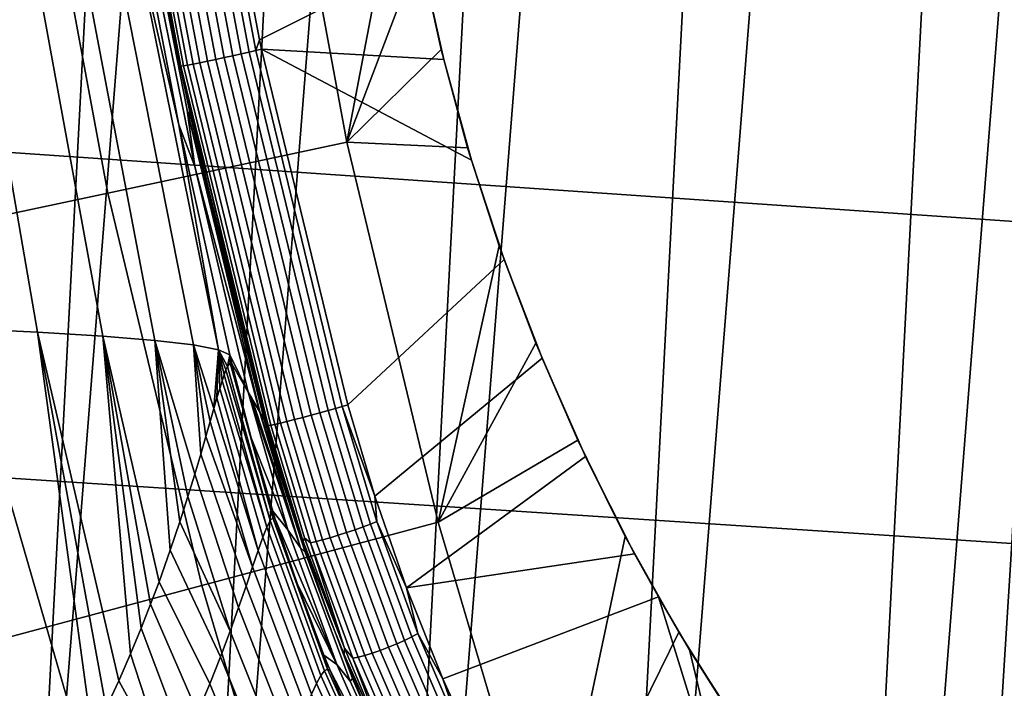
# Model space of a CAD drawing. Header units: metres. Extents: x -167 to 28, y -27 to 27.
# Tile 129 of 256: x -25 to -21.77, y -6.88 to -4.68. Entities that reach past the tile are written whole.
import ezdxf

# ---------------------------------------------------------------- set-up
doc = ezdxf.new("R2010")
doc.units = ezdxf.units.M
doc.layers.add('solid_12_065_021_XXX', color=7, linetype='CONTINUOUS')

msp = doc.modelspace()

# ---------------------------------------------------------------- linework, layer by layer
at = {"layer": 'solid_12_065_021_XXX'}
for points in [[(-22.53614, -14.126105, 0.2), (-20.936155, 16.404324, 0.2), (-20.033514, 17.49522, 0.2)], [(-21.75247, -15.305375, 0.2), (-22.53614, -14.126105, 0.2), (-20.033514, 17.49522, 0.2)], [(-23.255943, -12.906806, 0.2), (-21.779463, 15.266941, 0.2), (-20.936155, 16.404324, 0.2)], [(-22.53614, -14.126105, 0.2), (-23.255943, -12.906806, 0.2), (-20.936155, 16.404324, 0.2)], [(-23.909811, -11.650984, 0.2), (-22.561016, 14.086345, 0.2), (-21.779463, 15.266941, 0.2)], [(-23.255943, -12.906806, 0.2), (-23.909811, -11.650984, 0.2), (-21.779463, 15.266941, 0.2)], [(-24.495947, -10.362094, 0.2), (-23.278662, 12.865782, 0.2), (-22.561016, 14.086345, 0.2)], [(-23.909811, -11.650984, 0.2), (-24.495947, -10.362094, 0.2), (-22.561016, 14.086345, 0.2)], [(-25.012678, -9.043805, 0.2), (-23.930357, 11.608726, 0.2), (-23.278662, 12.865782, 0.2)], [(-24.495947, -10.362094, 0.2), (-25.012678, -9.043805, 0.2), (-23.278662, 12.865782, 0.2)], [(-25.458511, -7.699915, 0.2), (-24.514219, 10.318798, 0.2), (-23.930357, 11.608726, 0.2)], [(-25.012678, -9.043805, 0.2), (-25.458511, -7.699915, 0.2), (-23.930357, 11.608726, 0.2)], [(-25.832178, -6.334278, 0.2), (-25.028582, 8.9997, 0.2), (-24.514219, 10.318798, 0.2)], [(-25.458511, -7.699915, 0.2), (-25.832178, -6.334278, 0.2), (-24.514219, 10.318798, 0.2)], [(-24.297205, -4.801916, 132.506378), (-24.325562, -4.808098, 132.504028), (-24.550308, -3.618177, 132.476501), (-24.521656, -3.61349, 132.478867)], [(-24.269857, -4.795809, 132.514282), (-24.297205, -4.801916, 132.506378), (-24.521656, -3.61349, 132.478867), (-24.494017, -3.608852, 132.486816)], [(-24.244547, -4.790007, 132.527466), (-24.269857, -4.795809, 132.514282), (-24.494017, -3.608852, 132.486816), (-24.46843, -3.604439, 132.500031)], [(-24.222231, -4.78473, 132.54541), (-24.244547, -4.790007, 132.527466), (-24.46843, -3.604439, 132.500031), (-24.445866, -3.600417, 132.518005)], [(-24.445866, -3.600417, 132.518005), (-24.42721, -3.596712, 132.540054), (-24.210234, -4.750045, 132.566681), (-24.222231, -4.78473, 132.54541)], [(-23.737713, -4.149239, 133.352844), (-23.679976, -4.483143, 133.348877), (-24.210234, -4.750045, 132.566681), (-24.42721, -3.596712, 132.540054)], [(-24.459393, -4.834609, 132.597229), (-24.467697, -4.835688, 132.625122), (-24.693707, -3.638902, 132.59758), (-24.685366, -3.638126, 132.569672)], [(-24.693707, -3.638902, 132.59758), (-24.470606, -4.835496, 132.654099), (-24.47707, -4.80546, 132.653336)], [(-24.467697, -4.835688, 132.625122), (-24.470606, -4.835496, 132.654099), (-24.693707, -3.638902, 132.59758)], [(-24.693707, -3.638902, 132.59758), (-24.47707, -4.80546, 132.653336), (-24.598503, -4.200738, 132.638763)], [(-24.445982, -4.832372, 132.571487), (-24.459393, -4.834609, 132.597229), (-24.685366, -3.638126, 132.569672), (-24.671864, -3.636469, 132.543915)], [(-24.427975, -4.829063, 132.548843), (-24.445982, -4.832372, 132.571487), (-24.671864, -3.636469, 132.543915), (-24.653709, -3.633996, 132.521271)], [(-24.40605, -4.824807, 132.530151), (-24.427975, -4.829063, 132.548843), (-24.653709, -3.633996, 132.521271), (-24.631586, -3.630798, 132.502594)], [(-24.381029, -4.819764, 132.516144), (-24.40605, -4.824807, 132.530151), (-24.631586, -3.630798, 132.502594), (-24.606329, -3.626997, 132.488586)], [(-24.353859, -4.814123, 132.507324), (-24.381029, -4.819764, 132.516144), (-24.606329, -3.626997, 132.488586), (-24.578892, -3.622737, 132.479767)], [(-24.325562, -4.808098, 132.504028), (-24.353859, -4.814123, 132.507324), (-24.578892, -3.622737, 132.479767), (-24.550308, -3.618177, 132.476501)], [(-24.157175, -3.826121, 131.643692), (-23.923824, -5.085166, 131.643692), (-23.741142, -4.130053, 132.166183), (-23.781178, -3.798946, 132.187408)], [(-21.688602, -5.348324, 157.271973), (-21.64319, -4.28839, 157.453918), (-28.117125, -3.822129, 159.146973), (-28.158302, -4.904212, 158.981781)], [(-24.94846, -3.951448, 130.388458), (-24.707466, -5.251734, 130.388458), (-23.923824, -5.085166, 131.643692), (-24.157175, -3.826121, 131.643692)], [(-24.707466, -5.251734, 130.388458), (-24.94846, -3.951448, 130.388458), (-25.676174, -4.066707, 129.094391), (-25.428152, -5.404921, 129.094391)], [(-24.447136, -4.980512, 137.676544), (-24.640961, -3.992857, 137.67691), (-24.632029, -4.017607, 135.130234), (-24.432644, -5.011539, 135.129807)], [(-24.640961, -3.992857, 137.67691), (-24.447136, -4.980512, 137.676544), (-24.422289, -5.164428, 140.223389), (-24.573179, -4.425002, 140.223587)], [(-24.47707, -4.80546, 132.653336), (-24.470606, -4.835496, 132.654099), (-24.432644, -5.011539, 135.129807), (-24.632029, -4.017607, 135.130234)], [(-24.598503, -4.200738, 132.638763), (-24.47707, -4.80546, 132.653336), (-24.632029, -4.017607, 135.130234)], [(-23.923824, -5.085166, 131.643692), (-23.68556, -4.457814, 132.160934), (-23.741142, -4.130053, 132.166183)], [(-25.192898, -5.696142, 146.746933), (-25.422869, -4.290482, 146.652878), (-25.181807, -4.300048, 146.032959), (-24.937925, -5.708014, 146.114868)], [(-24.624914, -4.266716, 143.045441), (-24.603098, -4.35645, 142.762131), (-24.474739, -5.028173, 142.762817), (-24.632587, -4.344039, 143.429794)], [(-24.937925, -5.708014, 146.114868), (-25.181807, -4.300048, 146.032959), (-24.981258, -4.310193, 145.39801), (-24.724352, -5.720866, 145.466293)], [(-24.724352, -5.720866, 145.466293), (-24.981258, -4.310193, 145.39801), (-24.822298, -4.32091, 144.750671), (-24.553493, -5.734725, 144.803879)], [(-24.553493, -5.734725, 144.803879), (-24.822298, -4.32091, 144.750671), (-24.705833, -4.332194, 144.093658), (-24.426487, -5.749619, 144.130493)], [(-24.426487, -5.749619, 144.130493), (-24.705833, -4.332194, 144.093658), (-24.632587, -4.344039, 143.429794), (-24.344288, -5.765573, 143.449066)], [(-24.344288, -5.765573, 143.449066), (-24.632587, -4.344039, 143.429794), (-24.474739, -5.028173, 142.762817)], [(-24.603098, -4.35645, 142.762131), (-24.573179, -4.425002, 140.223587), (-24.422289, -5.164428, 140.223389), (-24.474739, -5.028173, 142.762817)], [(-23.679976, -4.483143, 133.348877), (-23.605936, -4.814594, 133.360397), (-24.203783, -4.780017, 132.567444), (-24.210234, -4.750045, 132.566681)], [(-23.923824, -5.085166, 131.643692), (-23.614616, -4.781888, 132.171555), (-23.68556, -4.457814, 132.160934)], [(-23.605936, -4.814594, 133.360397), (-23.679976, -4.483143, 133.348877), (-23.68556, -4.457814, 132.160934), (-23.614616, -4.781888, 132.171555)], [(-24.222231, -4.78473, 132.54541), (-24.210234, -4.750045, 132.566681), (-24.203783, -4.780017, 132.567444)], [(-24.040604, -5.979772, 132.536514), (-24.068571, -5.987234, 132.539795), (-24.353859, -4.814123, 132.507324), (-24.325562, -4.808098, 132.504028)], [(-24.01259, -5.97213, 132.538879), (-24.040604, -5.979772, 132.536514), (-24.325562, -4.808098, 132.504028), (-24.297205, -4.801916, 132.506378)], [(-23.98559, -5.964597, 132.546814), (-24.01259, -5.97213, 132.538879), (-24.297205, -4.801916, 132.506378), (-24.269857, -4.795809, 132.514282)], [(-23.960865, -5.957525, 132.55986), (-23.98559, -5.964597, 132.546814), (-24.269857, -4.795809, 132.514282), (-24.244547, -4.790007, 132.527466)], [(-23.938856, -5.951043, 132.577759), (-23.960865, -5.957525, 132.55986), (-24.244547, -4.790007, 132.527466), (-24.222231, -4.78473, 132.54541)], [(-24.222231, -4.78473, 132.54541), (-24.203783, -4.780017, 132.567444), (-23.920631, -5.945462, 132.599747), (-23.938856, -5.951043, 132.577759)], [(-23.515409, -5.143622, 133.387543), (-23.408274, -5.469675, 133.430435), (-23.920631, -5.945462, 132.599747), (-24.203783, -4.780017, 132.567444)], [(-23.605936, -4.814594, 133.360397), (-23.515409, -5.143622, 133.387543), (-24.203783, -4.780017, 132.567444)], [(-23.923824, -5.085166, 131.643692), (-23.527954, -5.103643, 132.19812), (-23.614616, -4.781888, 132.171555)], [(-23.515409, -5.143622, 133.387543), (-23.605936, -4.814594, 133.360397), (-23.614616, -4.781888, 132.171555), (-23.527954, -5.103643, 132.19812)], [(-24.470606, -4.835496, 132.654099), (-24.339012, -5.410075, 132.669296), (-24.432644, -5.011539, 135.129807)], [(-24.467697, -4.835688, 132.625122), (-24.339012, -5.410075, 132.669296), (-24.470606, -4.835496, 132.654099)], [(-24.173061, -6.012796, 132.62973), (-24.181328, -6.0142, 132.657623), (-24.467697, -4.835688, 132.625122), (-24.459393, -4.834609, 132.597229)], [(-24.467697, -4.835688, 132.625122), (-24.184258, -6.014092, 132.686584), (-24.339012, -5.410075, 132.669296)], [(-24.181328, -6.0142, 132.657623), (-24.184258, -6.014092, 132.686584), (-24.467697, -4.835688, 132.625122)], [(-24.159754, -6.009967, 132.603958), (-24.173061, -6.012796, 132.62973), (-24.459393, -4.834609, 132.597229), (-24.445982, -4.832372, 132.571487)], [(-24.141909, -6.005818, 132.581314), (-24.159754, -6.009967, 132.603958), (-24.445982, -4.832372, 132.571487), (-24.427975, -4.829063, 132.548843)], [(-24.120197, -6.000507, 132.562637), (-24.141909, -6.005818, 132.581314), (-24.427975, -4.829063, 132.548843), (-24.40605, -4.824807, 132.530151)], [(-24.09544, -5.994233, 132.548615), (-24.120197, -6.000507, 132.562637), (-24.40605, -4.824807, 132.530151), (-24.381029, -4.819764, 132.516144)], [(-24.068571, -5.987234, 132.539795), (-24.09544, -5.994233, 132.548615), (-24.381029, -4.819764, 132.516144), (-24.353859, -4.814123, 132.507324)], [(-21.743923, -6.400243, 157.050293), (-21.688602, -5.348324, 157.271973), (-28.158302, -4.904212, 158.981781), (-28.209593, -5.978926, 158.776001)], [(-24.188732, -6.004507, 135.222778), (-24.447136, -4.980512, 137.676544), (-24.432644, -5.011539, 135.129807), (-24.188356, -6.005181, 135.146744)], [(-24.447136, -4.980512, 137.676544), (-24.209358, -5.96892, 137.69577), (-24.209963, -5.967889, 137.747345), (-24.422289, -5.164428, 140.223389)], [(-24.194967, -5.9936, 136.205475), (-24.209358, -5.96892, 137.69577), (-24.447136, -4.980512, 137.676544)], [(-24.188732, -6.004507, 135.222778), (-24.194967, -5.9936, 136.205475), (-24.447136, -4.980512, 137.676544)], [(-24.474739, -5.028173, 142.762817), (-24.422289, -5.164428, 140.223389), (-24.247164, -5.90472, 140.235764), (-24.307642, -5.782624, 142.76265)], [(-24.344288, -5.765573, 143.449066), (-24.474739, -5.028173, 142.762817), (-24.307642, -5.782624, 142.76265)], [(-24.339012, -5.410075, 132.669296), (-24.184258, -6.014092, 132.686584), (-24.188356, -6.005181, 135.146744), (-24.432644, -5.011539, 135.129807)], [(-24.707466, -5.251734, 130.388458), (-24.39875, -6.537626, 130.388458), (-23.624901, -6.330273, 131.643692), (-23.923824, -5.085166, 131.643692)], [(-23.923824, -5.085166, 131.643692), (-23.624901, -6.330273, 131.643692), (-23.424744, -5.424656, 132.241074), (-23.527954, -5.103643, 132.19812)], [(-23.515409, -5.143622, 133.387543), (-23.527954, -5.103643, 132.19812), (-23.424744, -5.424656, 132.241074)], [(-24.209963, -5.967889, 137.747345), (-24.247164, -5.90472, 140.235764), (-24.422289, -5.164428, 140.223389)], [(-23.515409, -5.143622, 133.387543), (-23.424744, -5.424656, 132.241074), (-23.304697, -5.743963, 132.300735), (-23.408274, -5.469675, 133.430435)], [(-24.39875, -6.537626, 130.388458), (-24.707466, -5.251734, 130.388458), (-25.428152, -5.404921, 129.094391), (-25.110432, -6.72832, 129.094391)], [(-23.624901, -6.330273, 131.643692), (-23.304697, -5.743963, 132.300735), (-23.424744, -5.424656, 132.241074)], [(-23.408274, -5.469675, 133.430435), (-23.283916, -5.79333, 133.489456), (-23.832079, -6.245541, 132.616089), (-23.920631, -5.945462, 132.599747)], [(-23.408274, -5.469675, 133.430435), (-23.304697, -5.743963, 132.300735), (-23.167168, -6.061452, 132.377625), (-23.283916, -5.79333, 133.489456)], [(-24.757826, -7.03095, 146.506271), (-24.788307, -7.090541, 146.619217), (-25.192898, -5.696142, 146.746933), (-24.937925, -5.708014, 146.114868)], [(-24.908056, -7.303952, 147.021301), (-25.072538, -7.077336, 147.226562), (-25.192898, -5.696142, 146.746933), (-24.788307, -7.090541, 146.619217)], [(-24.633329, -6.76249, 145.985306), (-24.671698, -6.850425, 146.158066), (-24.937925, -5.708014, 146.114868), (-24.724352, -5.720866, 145.466293)], [(-24.713091, -6.939595, 146.331314), (-24.757826, -7.03095, 146.506271), (-24.937925, -5.708014, 146.114868)], [(-24.671698, -6.850425, 146.158066), (-24.713091, -6.939595, 146.331314), (-24.937925, -5.708014, 146.114868)], [(-24.503036, -6.422772, 145.277344), (-24.539656, -6.525631, 145.500504), (-24.724352, -5.720866, 145.466293), (-24.553493, -5.734725, 144.803879)], [(-24.598541, -6.678314, 145.816925), (-24.633329, -6.76249, 145.985306), (-24.724352, -5.720866, 145.466293)], [(-24.567499, -6.599699, 145.655823), (-24.598541, -6.678314, 145.816925), (-24.724352, -5.720866, 145.466293)], [(-24.539656, -6.525631, 145.500504), (-24.567499, -6.599699, 145.655823), (-24.724352, -5.720866, 145.466293)], [(-24.402994, -6.107482, 144.495682), (-24.422415, -6.172713, 144.675552), (-24.553493, -5.734725, 144.803879), (-24.426487, -5.749619, 144.130493)], [(-24.471796, -6.330003, 145.065903), (-24.503036, -6.422772, 145.277344), (-24.553493, -5.734725, 144.803879)], [(-24.445169, -6.246807, 144.865601), (-24.471796, -6.330003, 145.065903), (-24.553493, -5.734725, 144.803879)], [(-24.422415, -6.172713, 144.675552), (-24.445169, -6.246807, 144.865601), (-24.553493, -5.734725, 144.803879)], [(-23.624901, -6.330273, 131.643692), (-23.167168, -6.061452, 132.377625), (-23.304697, -5.743963, 132.300735)], [(-24.360157, -5.958506, 144.01088), (-24.426487, -5.749619, 144.130493), (-24.344288, -5.765573, 143.449066)], [(-24.386436, -6.050296, 144.325256), (-24.402994, -6.107482, 144.495682), (-24.426487, -5.749619, 144.130493)], [(-24.372265, -6.001062, 144.164108), (-24.386436, -6.050296, 144.325256), (-24.426487, -5.749619, 144.130493)], [(-24.360157, -5.958506, 144.01088), (-24.372265, -6.001062, 144.164108), (-24.426487, -5.749619, 144.130493)], [(-24.349739, -5.922722, 143.865585), (-24.360157, -5.958506, 144.01088), (-24.344288, -5.765573, 143.449066)], [(-24.340771, -5.892369, 143.726242), (-24.349739, -5.922722, 143.865585), (-24.344288, -5.765573, 143.449066)], [(-24.315258, -5.820235, 143.218613), (-24.344288, -5.765573, 143.449066), (-24.307642, -5.782624, 142.76265)], [(-24.332994, -5.867558, 143.593002), (-24.340771, -5.892369, 143.726242), (-24.344288, -5.765573, 143.449066)], [(-24.326252, -5.84735, 143.464142), (-24.332994, -5.867558, 143.593002), (-24.344288, -5.765573, 143.449066)], [(-24.320372, -5.831754, 143.339706), (-24.326252, -5.84735, 143.464142), (-24.344288, -5.765573, 143.449066)], [(-24.315258, -5.820235, 143.218613), (-24.320372, -5.831754, 143.339706), (-24.344288, -5.765573, 143.449066)], [(-24.306911, -5.808943, 142.98555), (-24.315258, -5.820235, 143.218613), (-24.307642, -5.782624, 142.76265)], [(-24.175129, -6.325404, 143.218887), (-24.315258, -5.820235, 143.218613), (-24.306911, -5.808943, 142.98555), (-24.166069, -6.316316, 142.991714)], [(-24.247635, -5.903919, 140.26178), (-24.307642, -5.782624, 142.76265), (-24.247164, -5.90472, 140.235764)], [(-24.247635, -5.903919, 140.26178), (-24.300613, -5.812107, 142.76265), (-24.307642, -5.782624, 142.76265)], [(-24.306911, -5.808943, 142.98555), (-24.307642, -5.782624, 142.76265), (-24.300613, -5.812107, 142.76265)], [(-24.238058, -6.054585, 142.763702), (-24.166069, -6.316316, 142.991714), (-24.306911, -5.808943, 142.98555), (-24.300613, -5.812107, 142.76265)], [(-23.283916, -5.79333, 133.489456), (-23.141459, -6.115071, 133.565155), (-23.728256, -6.545457, 132.647598), (-23.832079, -6.245541, 132.616089)], [(-23.283916, -5.79333, 133.489456), (-23.167168, -6.061452, 132.377625), (-23.011206, -6.377244, 132.472382), (-23.141459, -6.115071, 133.565155)], [(-24.175129, -6.325404, 143.218887), (-24.186132, -6.346872, 143.446457), (-24.326252, -5.84735, 143.464142), (-24.320372, -5.831754, 143.339706)], [(-24.175129, -6.325404, 143.218887), (-24.320372, -5.831754, 143.339706), (-24.315258, -5.820235, 143.218613)], [(-24.238058, -6.054585, 142.763702), (-24.300613, -5.812107, 142.76265), (-24.247635, -5.903919, 140.26178), (-24.117004, -6.355257, 140.250351)], [(-24.186132, -6.346872, 143.446457), (-24.199318, -6.379928, 143.674347), (-24.340771, -5.892369, 143.726242), (-24.332994, -5.867558, 143.593002)], [(-24.186132, -6.346872, 143.446457), (-24.332994, -5.867558, 143.593002), (-24.326252, -5.84735, 143.464142)], [(-24.199318, -6.379928, 143.674347), (-24.21493, -6.423711, 143.902496), (-24.349739, -5.922722, 143.865585), (-24.340771, -5.892369, 143.726242)], [(-24.117004, -6.355257, 140.250351), (-24.247635, -5.903919, 140.26178), (-24.247164, -5.90472, 140.235764), (-24.076138, -6.415048, 137.728729)], [(-24.209963, -5.967889, 137.747345), (-24.235537, -5.924445, 139.560638), (-24.247164, -5.90472, 140.235764)], [(-24.076138, -6.415048, 137.728729), (-24.247164, -5.90472, 140.235764), (-24.235537, -5.924445, 139.560638)], [(-24.21493, -6.423711, 143.902496), (-24.360157, -5.958506, 144.01088), (-24.349739, -5.922722, 143.865585)], [(-24.076138, -6.415048, 137.728729), (-24.235537, -5.924445, 139.560638), (-24.209963, -5.967889, 137.747345)], [(-24.21493, -6.423711, 143.902496), (-24.23321, -6.47732, 144.130875), (-24.372265, -6.001062, 144.164108), (-24.360157, -5.958506, 144.01088)], [(-24.076138, -6.415048, 137.728729), (-24.209963, -5.967889, 137.747345), (-24.209358, -5.96892, 137.69577), (-24.060251, -6.428434, 135.206741)], [(-24.060251, -6.428434, 135.206741), (-24.209358, -5.96892, 137.69577), (-24.194967, -5.9936, 136.205475)], [(-23.897099, -6.355378, 132.562119), (-24.01259, -5.97213, 132.538879), (-23.98559, -5.964597, 132.546814), (-23.870693, -6.345867, 132.569931)], [(-23.870693, -6.345867, 132.569931), (-23.98559, -5.964597, 132.546814), (-23.960865, -5.957525, 132.55986), (-23.846376, -6.336567, 132.583008)], [(-23.846376, -6.336567, 132.583008), (-23.960865, -5.957525, 132.55986), (-23.938856, -5.951043, 132.577759), (-23.82506, -6.327829, 132.600845)], [(-23.938856, -5.951043, 132.577759), (-23.920631, -5.945462, 132.599747), (-23.832079, -6.245541, 132.616089)], [(-23.82506, -6.327829, 132.600845), (-23.938856, -5.951043, 132.577759), (-23.832079, -6.245541, 132.616089)], [(-21.809078, -7.442616, 156.789169), (-21.743923, -6.400243, 157.050293), (-28.209593, -5.978926, 158.776001), (-28.270926, -7.04472, 158.529877)], [(-24.23321, -6.47732, 144.130875), (-24.386436, -6.050296, 144.325256), (-24.372265, -6.001062, 144.164108)], [(-24.060251, -6.428434, 135.206741), (-24.194967, -5.9936, 136.205475), (-24.188732, -6.004507, 135.222778)], [(-24.024925, -6.394011, 132.604858), (-24.141909, -6.005818, 132.581314), (-24.120197, -6.000507, 132.562637), (-24.003269, -6.38852, 132.586166)], [(-24.003269, -6.38852, 132.586166), (-24.120197, -6.000507, 132.562637), (-24.09544, -5.994233, 132.548615), (-23.978697, -6.381631, 132.572113)], [(-23.978697, -6.381631, 132.572113), (-24.09544, -5.994233, 132.548615), (-24.068571, -5.987234, 132.539795), (-23.952137, -6.373604, 132.563232)], [(-23.952137, -6.373604, 132.563232), (-24.068571, -5.987234, 132.539795), (-24.040604, -5.979772, 132.536514), (-23.924591, -6.364742, 132.55986)], [(-23.924591, -6.364742, 132.55986), (-24.040604, -5.979772, 132.536514), (-24.01259, -5.97213, 132.538879), (-23.897099, -6.355378, 132.562119)], [(-24.09219, -6.325798, 132.703262), (-24.188732, -6.004507, 135.222778), (-24.188356, -6.005181, 135.146744)], [(-23.984432, -6.636386, 132.735428), (-24.060251, -6.428434, 135.206741), (-24.188732, -6.004507, 135.222778), (-24.09219, -6.325798, 132.703262)], [(-24.09219, -6.325798, 132.703262), (-24.188356, -6.005181, 135.146744), (-24.184258, -6.014092, 132.686584)], [(-24.09219, -6.325798, 132.703262), (-24.184258, -6.014092, 132.686584), (-24.181328, -6.0142, 132.657623), (-24.067232, -6.393519, 132.68042)], [(-24.067232, -6.393519, 132.68042), (-24.181328, -6.0142, 132.657623), (-24.173061, -6.012796, 132.62973), (-24.062239, -6.382321, 132.651596)], [(-24.062239, -6.382321, 132.651596), (-24.173061, -6.012796, 132.62973), (-24.159754, -6.009967, 132.603958), (-24.04285, -6.397898, 132.627487)], [(-24.04285, -6.397898, 132.627487), (-24.159754, -6.009967, 132.603958), (-24.141909, -6.005818, 132.581314), (-24.024925, -6.394011, 132.604858)], [(-24.23321, -6.47732, 144.130875), (-24.254412, -6.539832, 144.359451), (-24.402994, -6.107482, 144.495682), (-24.386436, -6.050296, 144.325256)], [(-24.166872, -6.294671, 142.764877), (-24.238058, -6.054585, 142.763702), (-24.117004, -6.355257, 140.250351)], [(-24.166069, -6.316316, 142.991714), (-24.238058, -6.054585, 142.763702), (-24.166872, -6.294671, 142.764877)], [(-23.261223, -7.558029, 131.643692), (-23.011206, -6.377244, 132.472382), (-23.167168, -6.061452, 132.377625), (-23.624901, -6.330273, 131.643692)], [(-24.254412, -6.539832, 144.359451), (-24.27878, -6.610328, 144.588226), (-24.422415, -6.172713, 144.675552), (-24.402994, -6.107482, 144.495682)], [(-23.141459, -6.115071, 133.565155), (-22.980402, -6.434056, 133.657913), (-23.728256, -6.545457, 132.647598)], [(-23.141459, -6.115071, 133.565155), (-23.011206, -6.377244, 132.472382), (-22.83593, -6.690862, 132.585663), (-22.980402, -6.434056, 133.657913)], [(-24.27878, -6.610328, 144.588226), (-24.306568, -6.687914, 144.817184), (-24.445169, -6.246807, 144.865601), (-24.422415, -6.172713, 144.675552)], [(-24.306568, -6.687914, 144.817184), (-24.471796, -6.330003, 145.065903), (-24.445169, -6.246807, 144.865601)], [(-23.82506, -6.327829, 132.600845), (-23.832079, -6.245541, 132.616089), (-23.728256, -6.545457, 132.647598)], [(-23.996712, -6.817541, 143.203156), (-24.008642, -6.833494, 143.422745), (-24.186132, -6.346872, 143.446457), (-24.175129, -6.325404, 143.218887)], [(-23.986814, -6.811867, 142.984879), (-23.996712, -6.817541, 143.203156), (-24.175129, -6.325404, 143.218887), (-24.166069, -6.316316, 142.991714)], [(-24.158718, -6.320294, 142.765015), (-24.166872, -6.294671, 142.764877), (-24.117004, -6.355257, 140.250351), (-23.956604, -6.796621, 140.252228)], [(-24.166069, -6.316316, 142.991714), (-24.166872, -6.294671, 142.764877), (-24.158718, -6.320294, 142.765015)], [(-24.166069, -6.316316, 142.991714), (-24.158718, -6.320294, 142.765015), (-24.087143, -6.532056, 142.766174), (-23.986814, -6.811867, 142.984879)], [(-24.087143, -6.532056, 142.766174), (-24.158718, -6.320294, 142.765015), (-23.956604, -6.796621, 140.252228)], [(-24.067232, -6.393519, 132.68042), (-23.984432, -6.636386, 132.735428), (-24.09219, -6.325798, 132.703262)], [(-24.306568, -6.687914, 144.817184), (-24.33803, -6.771729, 145.046356), (-24.503036, -6.422772, 145.277344), (-24.471796, -6.330003, 145.065903)], [(-24.39875, -6.537626, 130.388458), (-24.023161, -7.805598, 130.388458), (-23.261223, -7.558029, 131.643692), (-23.624901, -6.330273, 131.643692)], [(-24.008642, -6.833494, 143.422745), (-24.022833, -6.859245, 143.643677), (-24.199318, -6.379928, 143.674347), (-24.186132, -6.346872, 143.446457)], [(-23.956604, -6.796621, 140.252228), (-24.117004, -6.355257, 140.250351), (-24.076138, -6.415048, 137.728729), (-23.913107, -6.851873, 137.729919)], [(-23.897099, -6.355378, 132.562119), (-23.76055, -6.72941, 132.608383), (-23.787439, -6.740428, 132.606323), (-23.924591, -6.364742, 132.55986)], [(-23.870693, -6.345867, 132.569931), (-23.73484, -6.718, 132.615967), (-23.76055, -6.72941, 132.608383), (-23.897099, -6.355378, 132.562119)], [(-23.846376, -6.336567, 132.583008), (-23.711277, -6.706629, 132.628784), (-23.73484, -6.718, 132.615967), (-23.870693, -6.345867, 132.569931)], [(-23.82506, -6.327829, 132.600845), (-23.690752, -6.695725, 132.646347), (-23.711277, -6.706629, 132.628784), (-23.846376, -6.336567, 132.583008)], [(-23.82506, -6.327829, 132.600845), (-23.728256, -6.545457, 132.647598), (-23.690752, -6.695725, 132.646347)], [(-24.022833, -6.859245, 143.643677), (-24.039524, -6.894245, 143.865921), (-24.21493, -6.423711, 143.902496), (-24.199318, -6.379928, 143.674347)], [(-24.067232, -6.393519, 132.68042), (-24.062239, -6.382321, 132.651596), (-23.932018, -6.743447, 132.694687)], [(-23.932018, -6.743447, 132.694687), (-24.062239, -6.382321, 132.651596), (-24.04285, -6.397898, 132.627487)], [(-24.003269, -6.38852, 132.586166), (-23.865047, -6.767142, 132.632996), (-23.886639, -6.772811, 132.651718), (-24.024925, -6.394011, 132.604858)], [(-23.978697, -6.381631, 132.572113), (-23.840693, -6.759656, 132.618866), (-23.865047, -6.767142, 132.632996), (-24.003269, -6.38852, 132.586166)], [(-23.952137, -6.373604, 132.563232), (-23.814495, -6.750638, 132.609863), (-23.840693, -6.759656, 132.618866), (-23.978697, -6.381631, 132.572113)], [(-23.924591, -6.364742, 132.55986), (-23.787439, -6.740428, 132.606323), (-23.814495, -6.750638, 132.609863), (-23.952137, -6.373604, 132.563232)], [(-23.261223, -7.558029, 131.643692), (-22.83593, -6.690862, 132.585663), (-23.011206, -6.377244, 132.472382)], [(-24.33803, -6.771729, 145.046356), (-24.373421, -6.860961, 145.275726), (-24.539656, -6.525631, 145.500504), (-24.503036, -6.422772, 145.277344)], [(-23.913107, -6.851873, 137.729919), (-24.076138, -6.415048, 137.728729), (-24.060251, -6.428434, 135.206741), (-23.905336, -6.84319, 135.207214)], [(-23.932018, -6.743447, 132.694687), (-23.932652, -6.763917, 132.725601), (-23.984432, -6.636386, 132.735428), (-24.067232, -6.393519, 132.68042)], [(-24.024925, -6.394011, 132.604858), (-23.886639, -6.772811, 132.651718), (-23.904652, -6.776453, 132.674316), (-24.04285, -6.397898, 132.627487)], [(-23.932018, -6.743447, 132.694687), (-24.04285, -6.397898, 132.627487), (-23.904652, -6.776453, 132.674316)], [(-15.338871, -7.683966, 155.082047), (-15.268034, -6.610181, 155.365585), (-21.743923, -6.400243, 157.050293), (-21.809078, -7.442616, 156.789169)], [(-24.039524, -6.894245, 143.865921), (-24.058966, -6.937877, 144.089462), (-24.23321, -6.47732, 144.130875), (-24.21493, -6.423711, 143.902496)], [(-23.860519, -6.945491, 132.783493), (-23.905336, -6.84319, 135.207214), (-24.060251, -6.428434, 135.206741), (-23.984432, -6.636386, 132.735428)], [(-22.980402, -6.434056, 133.657913), (-22.90222, -6.575583, 133.705032), (-23.608728, -6.844579, 132.694763), (-23.728256, -6.545457, 132.647598)], [(-22.980402, -6.434056, 133.657913), (-22.83593, -6.690862, 132.585663), (-22.90222, -6.575583, 133.705032)], [(-24.058966, -6.937877, 144.089462), (-24.081423, -6.989478, 144.31427), (-24.254412, -6.539832, 144.359451), (-24.23321, -6.47732, 144.130875)], [(-24.023161, -7.805598, 130.388458), (-24.39875, -6.537626, 130.388458), (-25.110432, -6.72832, 129.094391), (-24.723885, -8.033278, 129.094391)], [(-24.373421, -6.860961, 145.275726), (-24.412996, -6.954843, 145.505341), (-24.567499, -6.599699, 145.655823), (-24.539656, -6.525631, 145.500504)], [(-24.081423, -6.989478, 144.31427), (-24.107168, -7.048357, 144.540283), (-24.27878, -6.610328, 144.588226), (-24.254412, -6.539832, 144.359451)], [(-23.998974, -6.766437, 142.767578), (-24.087143, -6.532056, 142.766174), (-23.956604, -6.796621, 140.252228)], [(-23.986814, -6.811867, 142.984879), (-24.087143, -6.532056, 142.766174), (-23.998974, -6.766437, 142.767578)], [(-23.690752, -6.695725, 132.646347), (-23.728256, -6.545457, 132.647598), (-23.608728, -6.844579, 132.694763)], [(-22.90222, -6.575583, 133.705032), (-22.634201, -7.440802, 133.707108), (-23.473059, -7.142102, 132.758102), (-23.608728, -6.844579, 132.694763)], [(-22.90222, -6.575583, 133.705032), (-22.83593, -6.690862, 132.585663), (-22.639942, -7.002311, 132.718445), (-22.800163, -6.749492, 133.768158)], [(-22.800163, -6.749492, 133.768158), (-22.634201, -7.440802, 133.707108), (-22.90222, -6.575583, 133.705032)], [(-24.412996, -6.954843, 145.505341), (-24.457018, -7.052667, 145.735199), (-24.598541, -6.678314, 145.816925), (-24.567499, -6.599699, 145.655823)], [(-24.107168, -7.048357, 144.540283), (-24.136475, -7.113814, 144.767441), (-24.306568, -6.687914, 144.817184), (-24.27878, -6.610328, 144.588226)], [(-23.932652, -6.763917, 132.725601), (-23.860519, -6.945491, 132.783493), (-23.984432, -6.636386, 132.735428)], [(-24.457018, -7.052667, 145.735199), (-24.505751, -7.153774, 145.965317), (-24.633329, -6.76249, 145.985306), (-24.598541, -6.678314, 145.816925)], [(-24.136475, -7.113814, 144.767441), (-24.169615, -7.185152, 144.995697), (-24.33803, -6.771729, 145.046356), (-24.306568, -6.687914, 144.817184)], [(-23.711277, -6.706629, 132.628784), (-23.556623, -7.065445, 132.696411), (-23.579342, -7.078771, 132.68396), (-23.73484, -6.718, 132.615967)], [(-23.690752, -6.695725, 132.646347), (-23.536978, -7.0525, 132.713593), (-23.556623, -7.065445, 132.696411), (-23.711277, -6.706629, 132.628784)], [(-23.690752, -6.695725, 132.646347), (-23.608728, -6.844579, 132.694763), (-23.536978, -7.0525, 132.713593)], [(-23.261223, -7.558029, 131.643692), (-22.639942, -7.002311, 132.718445), (-22.83593, -6.690862, 132.585663)], [(-24.723885, -8.033278, 129.094391), (-25.110432, -6.72832, 129.094391), (-25.758129, -6.90187, 127.764793), (-25.361612, -8.240487, 127.764793)], [(-23.932652, -6.763917, 132.725601), (-23.932018, -6.743447, 132.694687), (-23.783571, -7.094177, 132.758118)], [(-23.783571, -7.094177, 132.758118), (-23.932018, -6.743447, 132.694687), (-23.904652, -6.776453, 132.674316)], [(-23.787439, -6.740428, 132.606323), (-23.630497, -7.104558, 132.674957), (-23.657, -7.116046, 132.678726), (-23.814495, -6.750638, 132.609863)], [(-23.76055, -6.72941, 132.608383), (-23.60428, -7.091974, 132.676712), (-23.630497, -7.104558, 132.674957), (-23.787439, -6.740428, 132.606323)], [(-23.73484, -6.718, 132.615967), (-23.579342, -7.078771, 132.68396), (-23.60428, -7.091974, 132.676712), (-23.76055, -6.72941, 132.608383)], [(-24.505751, -7.153774, 145.965317), (-24.671698, -6.850425, 146.158066), (-24.633329, -6.76249, 145.985306)], [(-24.169615, -7.185152, 144.995697), (-24.206869, -7.261691, 145.224976), (-24.373421, -6.860961, 145.275726), (-24.33803, -6.771729, 145.046356)], [(-23.978746, -6.816853, 142.767899), (-23.998974, -6.766437, 142.767578), (-23.956604, -6.796621, 140.252228), (-23.766972, -7.226237, 140.254395)], [(-23.986814, -6.811867, 142.984879), (-23.998974, -6.766437, 142.767578), (-23.978746, -6.816853, 142.767899)], [(-23.783571, -7.094177, 132.758118), (-23.778856, -7.123239, 132.792267), (-23.860519, -6.945491, 132.783493), (-23.932652, -6.763917, 132.725601)], [(-23.886639, -6.772811, 132.651718), (-23.728415, -7.139911, 132.720901), (-23.746525, -7.143331, 132.743454), (-23.904652, -6.776453, 132.674316)], [(-23.783571, -7.094177, 132.758118), (-23.904652, -6.776453, 132.674316), (-23.746525, -7.143331, 132.743454)], [(-23.865047, -6.767142, 132.632996), (-23.7069, -7.134062, 132.702148), (-23.728415, -7.139911, 132.720901), (-23.886639, -6.772811, 132.651718)], [(-23.840693, -6.759656, 132.618866), (-23.682793, -7.126006, 132.687912), (-23.7069, -7.134062, 132.702148), (-23.865047, -6.767142, 132.632996)], [(-23.814495, -6.750638, 132.609863), (-23.657, -7.116046, 132.678726), (-23.682793, -7.126006, 132.687912), (-23.840693, -6.759656, 132.618866)], [(-22.800163, -6.749492, 133.768158), (-22.639942, -7.002311, 132.718445), (-22.443943, -7.281324, 132.855972), (-22.59936, -7.061628, 133.896774)], [(-22.800163, -6.749492, 133.768158), (-22.59936, -7.061628, 133.896774), (-22.634201, -7.440802, 133.707108)], [(-23.766972, -7.226237, 140.254395), (-23.956604, -6.796621, 140.252228), (-23.913107, -6.851873, 137.729919), (-23.721359, -7.276875, 137.731308)], [(-23.795616, -7.305985, 143.407303), (-23.811762, -7.324945, 143.623444), (-24.022833, -6.859245, 143.643677), (-24.008642, -6.833494, 143.422745)], [(-23.782022, -7.295129, 143.193298), (-23.795616, -7.305985, 143.407303), (-24.008642, -6.833494, 143.422745), (-23.996712, -6.817541, 143.203156)], [(-23.770809, -7.292575, 142.981323), (-23.782022, -7.295129, 143.193298), (-23.996712, -6.817541, 143.203156), (-23.986814, -6.811867, 142.984879)], [(-23.986814, -6.811867, 142.984879), (-23.978746, -6.816853, 142.767899), (-23.902479, -6.997513, 142.769104), (-23.770809, -7.292575, 142.981323)], [(-23.902479, -6.997513, 142.769104), (-23.978746, -6.816853, 142.767899), (-23.766972, -7.226237, 140.254395)], [(-24.505751, -7.153774, 145.965317), (-24.559462, -7.257558, 146.195724), (-24.713091, -6.939595, 146.331314), (-24.671698, -6.850425, 146.158066)], [(-24.206869, -7.261691, 145.224976), (-24.248514, -7.342775, 145.455215), (-24.412996, -6.954843, 145.505341), (-24.373421, -6.860961, 145.275726)], [(-23.811762, -7.324945, 143.623444), (-23.830652, -7.351737, 143.841736), (-24.039524, -6.894245, 143.865921), (-24.022833, -6.859245, 143.643677)], [(-23.721359, -7.276875, 137.731308), (-23.913107, -6.851873, 137.729919), (-23.905336, -6.84319, 135.207214), (-23.724512, -7.247323, 135.207748)], [(-23.562309, -7.557057, 132.929169), (-23.724512, -7.247323, 135.207748), (-23.905336, -6.84319, 135.207214), (-23.719986, -7.252572, 132.847916)], [(-23.778856, -7.123239, 132.792267), (-23.719986, -7.252572, 132.847916), (-23.905336, -6.84319, 135.207214), (-23.860519, -6.945491, 132.783493)], [(-23.536978, -7.0525, 132.713593), (-23.608728, -6.844579, 132.694763), (-23.473059, -7.142102, 132.758102)]]:
    msp.add_3dface(points, dxfattribs=at)

doc.saveas('drawing.dxf')
